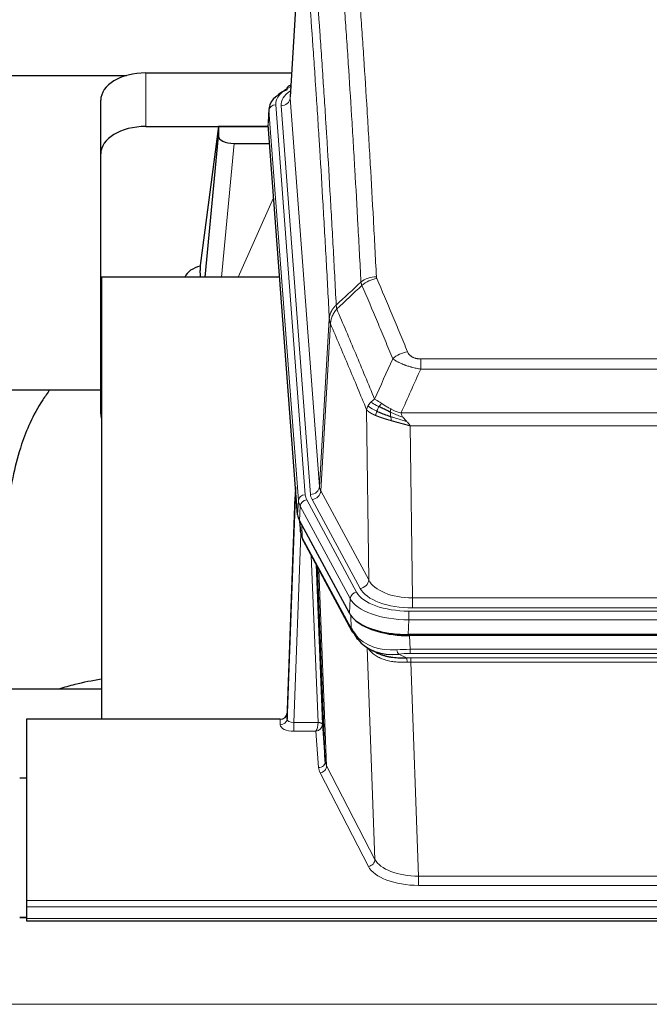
# Model space of a CAD drawing. Header units: inches. Extents: x 0 to 23760, y -13 to 16800.
# Tile 229 of 256: x 18016 to 18296, y 13866 to 14304. Entities that reach past the tile are written whole.
import ezdxf

# ---------------------------------------------------------------- set-up
doc = ezdxf.new("R2010")
doc.units = ezdxf.units.IN
doc.layers.add('1', color=7, linetype='Continuous', true_color=0xffffff)

msp = doc.modelspace()

# ---------------------------------------------------------------- linework, layer by layer
at = {"layer": '1', "color": 2, "linetype": 'Continuous', "lineweight": 25}
for p, q in [((18141.605, 14356.228), (18136.355, 14269.592)), ((18072.177, 14280.19), (18136.998, 14280.19)), ((17897.37, 14278.986), (18063.554, 14278.986)), ((18136.667, 14274.734), (18135.723, 14274.299)), ((18052.177, 14244.214), (18052.177, 14268.016)), ((18126.976, 14264.241), (18126.595, 14257.959)), ((18072.177, 14256.389), (18126.662, 14256.389)), ((18104.487, 14256.299), (18096.439, 14194.513)), ((18126.67, 14256.299), (18104.487, 14256.299)), ((18104.487, 14256.299), (18104.487, 14252.068)), ((18139.719, 14083.722), (18126.601, 14257.175)), ((18098.576, 14189.412), (18104.487, 14252.068)), ((18111.46, 14248.848), (18127.231, 14248.848)), ((18052.177, 14128.56), (18052.177, 14244.214)), ((18096.438, 14194.507), (18096.439, 14194.513)), ((18096.438, 14194.507), (18096.438, 14192.322)), ((18052.463, 14189.411), (18052.463, 13992.844)), ((18131.733, 14189.411), (18052.463, 14189.411)), ((17980.532, 14139.332), (18052.207, 14139.332)), ((18138.782, 14096.103), (18135.025, 13995.465)), ((18135.014, 13992.928), (18138.702, 14091.71)), ((18162.758, 14039.93), (18140.503, 14081.144)), ((18140.631, 14080.908), (18140.994, 14076.106)), ((18140.988, 14076.219), (18140.817, 14080.563)), ((18140.988, 14076.219), (18140.994, 14076.106)), ((18142.132, 14072.31), (18163.879, 14032.034)), ((18152.039, 13974.099), (18148.611, 14060.31)), ((18405.326, 14030.492), (18188.92, 14030.492)), ((18404.735, 14030.01), (18189.512, 14030.01)), ((18172.021, 14023.858), (18174.764, 14022.472)), ((18052.461, 14006.183), (17980.464, 14006.183)), ((18135.025, 13995.465), (18135.014, 13992.928)), ((18019.123, 13992.843), (18019.123, 13912.208)), ((18132.026, 13992.843), (18019.123, 13992.843)), ((18150.81, 13990.717), (18152.039, 13974.099)), ((18019.123, 13966.645), (18016.123, 13966.645)), ((18019.123, 13912.208), (18019.123, 13909.474)), ((18019.123, 13909.474), (18019.123, 13904.226)), ((18019.174, 13904.717), (18016.153, 13904.717)), ((18019.123, 13904.226), (18019.123, 13903.211)), ((18019.123, 13903.211), (18576.123, 13903.211))]:
    msp.add_line(p, q, dxfattribs=at)
at = {"layer": '1', "color": 110, "linetype": 'Continuous', "lineweight": 13}
for p, q in [((18141.607, 14355.606), (18136.359, 14269.016)), ((18072.177, 14256.389), (18072.177, 14280.19)), ((18136.359, 14269.016), (18149.426, 14096.243)), ((18126.982, 14263.455), (18126.601, 14257.175)), ((18140.092, 14090.094), (18126.982, 14263.455)), ((18129.976, 14266.025), (18143.086, 14092.664)), ((18132.367, 14265.59), (18145.434, 14092.817)), ((18111.46, 14248.848), (18105.853, 14189.412)), ((18113.265, 14189.412), (18129.062, 14224.634)), ((18149.426, 14096.243), (18153.802, 14170.92)), ((18154.359, 14168.586), (18150.007, 14094.334)), ((18194.452, 14153.039), (18399.794, 14153.039)), ((18194.452, 14148.475), (18194.452, 14153.039)), ((18399.794, 14148.475), (18194.452, 14148.475)), ((18171.359, 14054.791), (18170.401, 14130.442)), ((18185.72, 14128.996), (18408.526, 14128.996)), ((18404.413, 14123.252), (18189.833, 14123.252)), ((18189.833, 14123.252), (18190.802, 14046.756)), ((18150.007, 14094.334), (18171.359, 14054.791)), ((18139.719, 14083.722), (18140.092, 14090.094)), ((18140.877, 14087.517), (18140.503, 14081.144)), ((18163.051, 14046.451), (18140.877, 14087.517)), ((18143.784, 14090.373), (18165.958, 14049.308)), ((18167.483, 14050.982), (18146.131, 14090.526)), ((18140.634, 14080.903), (18140.988, 14076.219)), ((18141.555, 14079.198), (18141.773, 14073.64)), ((18141.138, 14075.248), (18138.007, 13991.396)), ((18141.773, 14073.64), (18163.52, 14033.364)), ((18148.813, 13991.483), (18145.79, 14065.534)), ((18147.917, 14061.594), (18150.81, 13990.717)), ((18149.157, 14059.299), (18152.624, 13972.089)), ((18162.758, 14039.93), (18163.051, 14046.451)), ((18190.802, 14046.756), (18403.445, 14046.756)), ((18190.802, 14042.342), (18190.802, 14046.756)), ((18163.52, 14033.364), (18163.344, 14039)), ((18189.213, 14040.918), (18405.033, 14040.918)), ((18189.213, 14037.013), (18189.213, 14040.918)), ((18403.445, 14042.342), (18190.802, 14042.342)), ((18189.213, 14037.013), (18188.92, 14030.492)), ((18405.033, 14037.013), (18189.213, 14037.013)), ((18189.512, 14030.01), (18189.702, 14023.919)), ((18174.11, 13930.474), (18170.674, 14024.614)), ((18184.678, 14021.825), (18188.132, 14020.08)), ((18189.702, 14022.054), (18189.702, 14023.919)), ((18189.702, 14023.919), (18404.544, 14023.919)), ((18404.544, 14022.054), (18189.702, 14022.054)), ((18190.044, 14018.246), (18190.044, 14020.111)), ((18190.044, 14020.111), (18404.202, 14020.111)), ((18190.044, 14018.246), (18193.518, 13923.07)), ((18404.202, 14018.246), (18190.044, 14018.246)), ((18132.016, 13990.395), (18132.026, 13992.843)), ((18138.007, 13991.396), (18138.007, 13987.481)), ((18138.007, 13991.396), (18148.812, 13991.396)), ((18138.007, 13987.481), (18147.849, 13987.481)), ((18149.042, 13971.332), (18147.849, 13987.481)), ((18171.201, 13927.411), (18149.716, 13969.025)), ((18152.624, 13972.089), (18174.11, 13930.474)), ((18193.518, 13923.07), (18193.518, 13918.969)), ((18193.518, 13923.07), (18400.728, 13923.07)), ((18400.728, 13918.969), (18193.518, 13918.969)), ((18019.123, 13912.208), (18576.123, 13912.208)), ((18019.123, 13909.474), (18576.123, 13909.474)), ((18016.153, 13904.491), (18019.174, 13904.491)), ((18019.123, 13904.226), (18576.123, 13904.226)), ((16353.623, 13866.096), (21578.623, 13866.096))]:
    msp.add_line(p, q, dxfattribs=at)
at = {"layer": '1', "color": 2, "linetype": 'Continuous', "lineweight": 25}
for centre, major_axis, ratio, start_param, end_param in [((18072.177, 14268.016), (-20, 0), 0.608706, 4.712389, 6.2831853), ((18153.995, 14263.738), (-27.03, 0.194), 0.4633579, 5.502135, 6.3212481), ((18136.981, 14271.575), (1.258, -2.724), 0.6272114, 3.1415983, 4.0254232), ((18072.177, 14244.214), (-20, 0), 0.608706, 4.712389, 6.2831853), ((18111.514, 14252.093), (7.027, 0.031), 0.4617281, 3.1395348, 4.7027345), ((18099.317, 14187.333), (10.208, 0), 0.7029015, 1.8567446, 2.8477011), ((18099.317, 13995.942), (-10.152, 515.131), 0.0020796, 5.0973621, 5.1034661), ((18072.177, 14128.56), (-20, 0), 0.608706, 0, 0.1694742), ((18166.739, 14084.161), (27.037, 0.006), 0.4611335, 3.1763491, 3.3855005), ((18168.783, 14056.43), (-27.174, 22.247), 0.2659533, 0.2482948, 0.280275), ((18167.632, 14085.707), (26.161, 11.46), 0.4493681, 3.0159633, 3.1613144), ((18145.486, 14074.531), (3.584, 1.776), 0.8816114, 2.7716102, 3.1419462), ((18188.978, 14042.976), (27.023, 0.034), 0.4619935, 3.3853572, 3.670307), ((18189.537, 14042.485), (27.01, 0.015), 0.4618579, 3.6271853, 4.7111791), ((18188.978, 14042.976), (27.023, 0.034), 0.4619935, 3.670307, 4.7096668), ((18190.352, 14016.485), (-27.355, 20.182), 0.1876908, 0.3765826, 0.5974134), ((18167.399, 14033.935), (3.52, 1.9), 0.8606628, 3.1415888, 3.5094104), ((18187.656, 14013.622), (-23.434, 19.972), 0.1471226, 0.3626514, 0.5834823), ((18169.176, 14031.253), (3.195, 2.407), 0.6715965, 2.6043549, 3.391291), ((18189.449, 14045.302), (23.359, 16.381), 0.7286412, 3.1732971, 4.057134), ((18132.026, 13995.556), (3, 0.002), 0.9042699, 4.7116987, 6.2488686)]:
    msp.add_ellipse(centre, major_axis=major_axis, ratio=ratio, start_param=start_param, end_param=end_param, dxfattribs=at)
at = {"layer": '1', "color": 110, "linetype": 'Continuous', "lineweight": 13}
for centre, major_axis, ratio, start_param, end_param in [((18153.995, 14266.399), (-24.034, 0.016), 0.461198, 5.4992389, 6.318352), ((18156.387, 14265.964), (-24.034, 0.016), 0.461198, 5.6862399, 6.318352), ((18136.981, 14271.575), (1.258, -2.724), 0.6272114, 2.6666598, 3.1415983), ((18132.367, 14269.138), (3.989, 0.302), 0.8864705, 4.6454478, 6.1638843), ((18129.976, 14263.364), (2.991, 0.226), 0.8864705, 1.5038552, 3.0222916), ((18174.756, 14181.291), (-9.987, -0.512), 0.8285973, 4.6699673, 5.4273767), ((18174.944, 14180.499), (-9.188, -3.948), 0.8056434, 4.3791539, 5.1247913), ((18188.605, 14148.037), (-9.245, -3.812), 0.7933159, 4.3962573, 5.1392153), ((18145.434, 14096.365), (3.989, 0.302), 0.8864705, 4.6454478, 6.1638843), ((18169.452, 14096.755), (20.038, 0.241), 0.4621297, 3.1708089, 3.3799603), ((18138.702, 14089.557), (0.214, 6.443), 0.0117452, 0.5090713, 1.2305416), ((18141.701, 14091.618), (2.998, -0.112), 0.4302668, 3.1576572, 3.7226285), ((18143.086, 14090.003), (2.991, 0.226), 0.8864705, 1.5038552, 3.0222916), ((18167.105, 14093.055), (24.033, 0.005), 0.4611335, 3.1763491, 3.3855005), ((18169.452, 14093.207), (24.033, 0.005), 0.4611335, 3.1763491, 3.3855005), ((18146.131, 14094.074), (3.52, 1.9), 0.8606628, 4.2773553, 5.7957917), ((18167.105, 14090.394), (-27.028, 0.171), 0.4605352, 0.0378207, 0.2469722), ((18143.784, 14087.712), (2.64, 1.425), 0.8606628, 1.1357626, 2.6541991), ((18168.782, 14056.431), (-27.538, 20.422), 0.1820488, 0.3394765, 0.3714569), ((18145.652, 14074.21), (3.52, 1.9), 0.8606628, 2.7414655, 3.1415888), ((18167.483, 14054.531), (3.52, 1.9), 0.8606628, 4.2773553, 5.7957917), ((18190.722, 14057.363), (-20.002, 0.126), 0.5302672, 0.2567917, 1.5781041), ((18165.958, 14046.647), (2.64, 1.425), 0.8606628, 1.1357626, 2.6541991), ((18189.264, 14052.015), (24.02, 0.03), 0.4619935, 3.3853572, 4.7096668), ((18190.722, 14053.815), (-24.002, 0.049), 0.477994, 0.2537759, 1.5750883), ((18189.264, 14049.354), (-27.018, 0.111), 0.4567867, 0.246464, 1.5707737), ((18167.399, 14033.935), (3.52, 1.9), 0.8606628, 2.7414655, 3.1415888), ((18189.449, 14045.302), (25.329, 12.681), 0.6929209, 3.2824386, 4.1662755), ((18190.352, 14016.485), (-27.015, 0.091), 0.2751837, 4.7373543, 4.9581852), ((18184.678, 14025.66), (-0.368, 3.983), 0.2964475, 2.0527062, 2.8396422), ((18190.352, 14012.65), (-23.017, 0.318), 0.4083138, 4.7462544, 4.9670852), ((18190.834, 14010.299), (-24.025, 0.387), 0.4081205, 4.7518285, 4.8316761), ((18188.132, 14016.245), (0.131, -3.998), 0.1099517, 2.0830946, 2.8518059), ((18190.834, 14006.463), (-20.023, 0.877), 0.5868265, 4.777515, 4.8573626), ((18132.016, 13993.019), (-3, 0.013), 0.8746179, 1.5745081, 3.1116779), ((18138.019, 13993.019), (3.004, 0.138), 0.5390598, 3.1127167, 4.683513), ((18147.849, 13990.105), (0.506, 2.997), 0.2740591, 3.694004, 5.2037138), ((18147.813, 13991.451), (-1.001, 0.011), 0.9036686, 3.0924532, 3.1882188), ((18148.812, 13990.535), (1.996, -0.13), 0.4297663, 0.0674602, 1.5988341), ((18148.813, 13990.622), (1.998, 0.082), 0.4302193, 0.0160628, 1.553239), ((18138.019, 13990.395), (6.003, 0.008), 0.4854373, 3.1388974, 4.7096937), ((18147.849, 13990.105), (2.669, 1.608), 0.8008031, 4.262859, 5.7725688), ((18147.813, 13990.59), (2.996, 0.15), 0.8842158, 6.1784609, 6.2742264), ((18149.042, 13973.956), (-2.992, -0.221), 0.8740585, 1.5062672, 3.1117425), ((18172.042, 13974.354), (-20.016, 0.121), 0.4848834, 0.0387668, 0.248091), ((18172.042, 13971.73), (-23.014, 0.002), 0.4845187, 0.0358431, 0.2451673), ((18149.716, 13971.649), (-2.666, -1.376), 0.8484453, 1.1579292, 2.76165), ((18171.201, 13930.035), (-2.666, -1.376), 0.8484453, 1.1579292, 2.76165), ((18193.525, 13932.744), (-20.013, 0.104), 0.483363, 0.2476114, 1.5729934), ((18193.525, 13930.12), (23.012, 0.004), 0.4845836, 3.3866449, 4.7120269)]:
    msp.add_ellipse(centre, major_axis=major_axis, ratio=ratio, start_param=start_param, end_param=end_param, dxfattribs=at)
for points, knots in [([(18162.798, 14372.232), (18163.355, 14365.612), (18164.456, 14352.122), (18166.063, 14331.137), (18167.106, 14316.648), (18167.876, 14305.593), (18168.259, 14300.019), (18168.637, 14294.375), (18168.889, 14290.596), (18169.014, 14288.699), (18169.637, 14279.175), (18170.128, 14271.433), (18170.854, 14259.638), (18171.094, 14255.676), (18171.569, 14247.694), (18171.805, 14243.672), (18172.508, 14231.52), (18173.428, 14215.077), (18174.318, 14198.159), (18174.756, 14189.58)], [0, 0, 0, 0, 0.125, 0.25, 0.375, 0.375, 0.4375, 0.46875, 0.46875, 0.5, 0.5, 0.625, 0.625, 0.6875, 0.6875, 0.75, 0.75, 0.875, 1, 1, 1, 1]), ([(18167.889, 14187.204), (18167.45, 14195.772), (18166.559, 14212.671), (18165.637, 14229.094), (18164.934, 14241.232), (18164.698, 14245.249), (18164.221, 14253.222), (18163.981, 14257.179), (18163.255, 14268.96), (18162.763, 14276.693), (18162.139, 14286.206), (18162.013, 14288.101), (18161.762, 14291.875), (18161.383, 14297.513), (18161, 14303.081), (18160.228, 14314.122), (18159.184, 14328.595), (18157.575, 14349.555), (18156.473, 14363.03), (18155.914, 14369.642)], [0, 0, 0, 0, 0.125, 0.25, 0.25, 0.3125, 0.3125, 0.375, 0.375, 0.5, 0.5, 0.53125, 0.53125, 0.5625, 0.625, 0.625, 0.75, 0.875, 1, 1, 1, 1]), ([(18144.663, 14362.222), (18145.234, 14355.531), (18146.362, 14341.888), (18148.007, 14320.647), (18149.073, 14305.968), (18149.862, 14294.764), (18150.253, 14289.114), (18150.704, 14282.436), (18150.897, 14279.557), (18151.025, 14277.633), (18151.089, 14276.669), (18151.408, 14271.839), (18151.787, 14265.995), (18152.225, 14259.095), (18152.412, 14256.12), (18152.536, 14254.133), (18152.598, 14253.137), (18153.154, 14244.159), (18154.127, 14227.952), (18155.537, 14202.899), (18156.446, 14185.703), (18156.892, 14176.982)], [0, 0, 0, 0, 0.125, 0.25, 0.375, 0.375, 0.4375, 0.46875, 0.484375, 0.484375, 0.5, 0.5, 0.5625, 0.59375, 0.609375, 0.609375, 0.625, 0.625, 0.75, 0.875, 1, 1, 1, 1]), ([(18153.802, 14170.92), (18153.358, 14179.614), (18152.452, 14196.756), (18151.045, 14221.73), (18150.075, 14237.888), (18149.52, 14246.838), (18149.458, 14247.831), (18149.335, 14249.812), (18149.149, 14252.778), (18148.712, 14259.657), (18148.333, 14265.483), (18148.015, 14270.299), (18147.952, 14271.26), (18147.824, 14273.178), (18147.632, 14276.049), (18147.182, 14282.707), (18146.792, 14288.34), (18146.006, 14299.511), (18144.942, 14314.148), (18143.301, 14335.329), (18142.177, 14348.933), (18141.607, 14355.606)], [0, 0, 0, 0, 0.125, 0.25, 0.375, 0.375, 0.390625, 0.390625, 0.40625, 0.4375, 0.5, 0.5, 0.515625, 0.515625, 0.53125, 0.5625, 0.625, 0.625, 0.75, 0.875, 1, 1, 1, 1]), ([(18174.944, 14188.785), (18174.888, 14188.916), (18174.844, 14189.048), (18174.782, 14189.313), (18174.763, 14189.446), (18174.756, 14189.58)], [0, 0, 0, 0, 0.5, 0.5, 1, 1, 1, 1]), ([(18174.944, 14188.785), (18177.229, 14183.444), (18179.51, 14178.058), (18182.926, 14169.91), (18184.063, 14167.182), (18186.336, 14161.705), (18187.471, 14158.954), (18188.605, 14156.193)], [0, 0, 0, 0, 0.5, 0.5, 0.75, 0.75, 1, 1, 1, 1]), ([(18182.025, 14153.135), (18180.889, 14155.894), (18179.753, 14158.642), (18177.478, 14164.115), (18176.339, 14166.84), (18172.919, 14174.98), (18170.636, 14180.362), (18168.347, 14185.698)], [0, 0, 0, 0, 0.25, 0.25, 0.5, 0.5, 1, 1, 1, 1]), ([(18153.802, 14170.92), (18153.803, 14170.935), (18153.805, 14170.965), (18153.808, 14171.01), (18153.811, 14171.054), (18153.815, 14171.099), (18153.819, 14171.144), (18153.823, 14171.189), (18153.827, 14171.234), (18153.832, 14171.278), (18153.837, 14171.323), (18153.842, 14171.368), (18153.847, 14171.412), (18153.853, 14171.457), (18153.859, 14171.502), (18153.865, 14171.546), (18153.871, 14171.591), (18153.878, 14171.636), (18153.884, 14171.68), (18153.892, 14171.725), (18153.899, 14171.769), (18153.907, 14171.814), (18153.914, 14171.858), (18153.923, 14171.902), (18153.931, 14171.947), (18153.94, 14171.991), (18153.948, 14172.035), (18153.958, 14172.08), (18153.967, 14172.124), (18153.977, 14172.168), (18153.986, 14172.212), (18153.997, 14172.256), (18154.007, 14172.3), (18154.018, 14172.344), (18154.028, 14172.388), (18154.04, 14172.432), (18154.051, 14172.476), (18154.063, 14172.52), (18154.074, 14172.564), (18154.087, 14172.607), (18154.099, 14172.651), (18154.112, 14172.695), (18154.124, 14172.738), (18154.137, 14172.782), (18154.151, 14172.825), (18154.164, 14172.869), (18154.178, 14172.912), (18154.192, 14172.955), (18154.207, 14172.999), (18154.221, 14173.042), (18154.236, 14173.085), (18154.251, 14173.128), (18154.266, 14173.171), (18154.282, 14173.214), (18154.298, 14173.257), (18154.314, 14173.3), (18154.33, 14173.343), (18154.347, 14173.385), (18154.363, 14173.428), (18154.38, 14173.47), (18154.398, 14173.513), (18154.415, 14173.555), (18154.433, 14173.598), (18154.451, 14173.64), (18154.469, 14173.682), (18154.487, 14173.724), (18154.506, 14173.766), (18154.525, 14173.808), (18154.544, 14173.85), (18154.563, 14173.892), (18154.583, 14173.933), (18154.603, 14173.975), (18154.623, 14174.017), (18154.643, 14174.058), (18154.664, 14174.099), (18154.685, 14174.141), (18154.712, 14174.194), (18154.745, 14174.259), (18154.786, 14174.336), (18154.828, 14174.412), (18154.87, 14174.488), (18154.914, 14174.564), (18154.958, 14174.64), (18155.002, 14174.715), (18155.048, 14174.79), (18155.094, 14174.865), (18155.141, 14174.939), (18155.189, 14175.013), (18155.238, 14175.086), (18155.288, 14175.16), (18155.338, 14175.233), (18155.389, 14175.305), (18155.44, 14175.377), (18155.493, 14175.449), (18155.546, 14175.52), (18155.6, 14175.591), (18155.654, 14175.662), (18155.71, 14175.732), (18155.766, 14175.802), (18155.823, 14175.871), (18155.88, 14175.94), (18155.938, 14176.009), (18155.997, 14176.077), (18156.057, 14176.144), (18156.117, 14176.211), (18156.178, 14176.278), (18156.24, 14176.345), (18156.302, 14176.41), (18156.365, 14176.476), (18156.428, 14176.541), (18156.493, 14176.605), (18156.558, 14176.669), (18156.623, 14176.733), (18156.689, 14176.796), (18156.756, 14176.858), (18156.824, 14176.92), (18156.869, 14176.961), (18156.892, 14176.982)], [0, 0, 0, 0, 0.0066687, 0.0133374, 0.0200061, 0.0266746, 0.0333432, 0.0400116, 0.0466801, 0.0533484, 0.0600168, 0.066685, 0.0733532, 0.0800214, 0.0866895, 0.0933575, 0.1000255, 0.1066935, 0.1133614, 0.1200292, 0.126697, 0.1333647, 0.1400324, 0.1467001, 0.1533676, 0.1600352, 0.1667026, 0.1733701, 0.1800374, 0.1867047, 0.193372, 0.2000392, 0.2067064, 0.2133735, 0.2200405, 0.2267075, 0.2333745, 0.2400414, 0.2467082, 0.253375, 0.2600418, 0.2667085, 0.2733751, 0.2800417, 0.2867082, 0.2933747, 0.3000412, 0.3067075, 0.3133739, 0.3200401, 0.3267064, 0.3333725, 0.3400387, 0.3467047, 0.3533708, 0.3600367, 0.3667026, 0.3733685, 0.3800343, 0.3867001, 0.3933658, 0.4000315, 0.4066971, 0.4133626, 0.4200281, 0.4266936, 0.433359, 0.4400243, 0.4466896, 0.4533549, 0.4600201, 0.4666852, 0.4733503, 0.4800154, 0.4866804, 0.4933453, 0.5000102, 0.5125098, 0.5250093, 0.5375088, 0.5500082, 0.5625077, 0.5750071, 0.5875066, 0.600006, 0.6125054, 0.6250049, 0.6375043, 0.6500037, 0.6625032, 0.6750026, 0.6875021, 0.7000016, 0.7125011, 0.7250006, 0.7375001, 0.7499997, 0.7624993, 0.7749989, 0.7874985, 0.7999982, 0.812498, 0.8249977, 0.8374975, 0.8499974, 0.8624973, 0.8749972, 0.8874972, 0.8999973, 0.9124974, 0.9249976, 0.9374978, 0.9499981, 0.9624985, 0.9749989, 0.9874994, 1, 1, 1, 1]), ([(18154.359, 14168.586), (18154.38, 14169.17), (18154.458, 14169.757), (18154.721, 14170.924), (18154.907, 14171.503), (18155.378, 14172.634), (18155.664, 14173.187), (18156.322, 14174.251), (18156.695, 14174.761), (18157.104, 14175.244)], [0, 0, 0, 0, 0.25, 0.25, 0.5, 0.5, 0.75, 0.75, 1, 1, 1, 1]), ([(18157.104, 14175.244), (18157.029, 14175.538), (18156.986, 14175.841), (18156.928, 14176.431), (18156.913, 14176.718), (18156.892, 14176.982)], [0, 0, 0, 0, 0.5, 0.5, 1, 1, 1, 1]), ([(18157.104, 14175.244), (18159.926, 14168.689), (18162.742, 14162.065), (18166.955, 14152.026), (18168.358, 14148.662), (18171.16, 14141.9), (18172.56, 14138.502), (18173.958, 14135.087)], [0, 0, 0, 0, 0.5, 0.5, 0.75, 0.75, 1, 1, 1, 1]), ([(18154.359, 14168.586), (18154.354, 14168.599), (18154.343, 14168.624), (18154.328, 14168.662), (18154.313, 14168.701), (18154.298, 14168.74), (18154.283, 14168.78), (18154.267, 14168.821), (18154.252, 14168.862), (18154.236, 14168.904), (18154.221, 14168.947), (18154.206, 14168.99), (18154.19, 14169.034), (18154.175, 14169.078), (18154.16, 14169.123), (18154.144, 14169.169), (18154.129, 14169.215), (18154.114, 14169.262), (18154.099, 14169.309), (18154.085, 14169.357), (18154.07, 14169.406), (18154.056, 14169.455), (18154.041, 14169.505), (18154.027, 14169.556), (18154.013, 14169.607), (18154, 14169.659), (18153.987, 14169.711), (18153.966, 14169.796), (18153.94, 14169.908), (18153.911, 14170.045), (18153.888, 14170.172), (18153.868, 14170.289), (18153.853, 14170.396), (18153.84, 14170.494), (18153.83, 14170.581), (18153.822, 14170.658), (18153.816, 14170.725), (18153.811, 14170.782), (18153.808, 14170.829), (18153.805, 14170.866), (18153.804, 14170.893), (18153.803, 14170.91), (18153.802, 14170.918), (18153.802, 14170.92)], [0, 0, 0, 0, 0.0155037, 0.0313049, 0.0474035, 0.0637997, 0.0804935, 0.097485, 0.1147743, 0.1323613, 0.1502462, 0.1684289, 0.1869096, 0.2056883, 0.224765, 0.2441397, 0.2638126, 0.2837835, 0.3040527, 0.32462, 0.3454856, 0.3666494, 0.3881116, 0.409872, 0.4319308, 0.454288, 0.4769435, 0.4998975, 0.5635611, 0.6228928, 0.6778927, 0.7285606, 0.7748966, 0.8169007, 0.8545729, 0.8879131, 0.9169214, 0.9415977, 0.9619421, 0.9779545, 0.989635, 0.9969835, 1, 1, 1, 1]), ([(18170.401, 14130.442), (18169.07, 14133.682), (18167.738, 14136.908), (18165.07, 14143.328), (18163.735, 14146.522), (18159.724, 14156.058), (18157.044, 14162.354), (18154.359, 14168.586)], [0, 0, 0, 0, 0.25, 0.25, 0.5, 0.5, 1, 1, 1, 1]), ([(18194.452, 14148.475), (18194.117, 14148.536), (18193.784, 14148.599), (18193.121, 14148.733), (18192.792, 14148.802), (18191.817, 14149.02), (18191.179, 14149.176), (18190.476, 14149.365), (18190.398, 14149.386), (18190.243, 14149.429), (18190.165, 14149.45), (18189.934, 14149.515), (18189.781, 14149.559), (18189.327, 14149.693), (18188.732, 14149.875), (18188.159, 14150.067), (18187.738, 14150.214), (18187.529, 14150.289), (18187.324, 14150.364), (18187.187, 14150.415), (18187.12, 14150.44), (18186.514, 14150.671), (18186.006, 14150.881), (18185.287, 14151.205), (18185.054, 14151.314), (18184.716, 14151.48), (18184.605, 14151.535), (18184.386, 14151.647), (18184.279, 14151.703), (18183.752, 14151.985), (18183.363, 14152.213), (18182.649, 14152.672), (18182.322, 14152.903), (18182.025, 14153.135)], [0, 0, 0, 0, 0.0625, 0.0625, 0.125, 0.125, 0.25, 0.25, 0.265625, 0.265625, 0.28125, 0.28125, 0.3125, 0.3125, 0.375, 0.4375, 0.4375, 0.46875, 0.484375, 0.484375, 0.5, 0.5, 0.625, 0.625, 0.6875, 0.6875, 0.71875, 0.71875, 0.75, 0.75, 0.875, 0.875, 1, 1, 1, 1]), ([(18194.452, 14153.039), (18194.269, 14153.039), (18194.087, 14153.043), (18193.723, 14153.062), (18193.543, 14153.076), (18193.188, 14153.114), (18193.012, 14153.138), (18192.666, 14153.197), (18192.495, 14153.231), (18192.284, 14153.281), (18192.242, 14153.292), (18192.158, 14153.313), (18192.034, 14153.346), (18191.912, 14153.382), (18191.673, 14153.456), (18191.366, 14153.566), (18191.078, 14153.693), (18190.905, 14153.778), (18190.871, 14153.795), (18190.803, 14153.83), (18190.769, 14153.848), (18190.669, 14153.902), (18190.604, 14153.939), (18190.415, 14154.052), (18190.295, 14154.131), (18190.069, 14154.293), (18189.962, 14154.377), (18189.759, 14154.55), (18189.663, 14154.639), (18189.55, 14154.753), (18189.528, 14154.776), (18189.484, 14154.822), (18189.463, 14154.845), (18189.399, 14154.915), (18189.358, 14154.962), (18189.239, 14155.104), (18189.166, 14155.2), (18189.029, 14155.393), (18188.965, 14155.491), (18188.788, 14155.787), (18188.689, 14155.988), (18188.605, 14156.193)], [0, 0, 0, 0, 0.0625, 0.0625, 0.125, 0.125, 0.1875, 0.1875, 0.25, 0.25, 0.265625, 0.265625, 0.28125, 0.3125, 0.3125, 0.375, 0.4375, 0.4375, 0.453125, 0.453125, 0.46875, 0.46875, 0.5, 0.5, 0.5625, 0.5625, 0.625, 0.625, 0.6875, 0.6875, 0.703125, 0.703125, 0.71875, 0.71875, 0.75, 0.75, 0.8125, 0.8125, 0.875, 0.875, 1, 1, 1, 1]), ([(18170.401, 14130.442), (18170.458, 14130.727), (18170.54, 14131.015), (18170.754, 14131.587), (18170.885, 14131.873), (18171.04, 14132.155)], [0, 0, 0, 0, 0.5, 0.5, 1, 1, 1, 1]), ([(18171.04, 14132.155), (18171.197, 14132.43), (18171.377, 14132.701), (18171.781, 14133.233), (18172.005, 14133.492), (18172.251, 14133.743)], [0, 0, 0, 0, 0.5, 0.5, 1, 1, 1, 1]), ([(18174.923, 14129.739), (18174.488, 14129.943), (18174.078, 14130.147), (18172.548, 14130.962), (18171.653, 14131.571), (18171.04, 14132.155)], [0, 0, 0, 0, 0.25, 0.25, 1, 1, 1, 1]), ([(18172.251, 14133.743), (18172.497, 14133.987), (18172.763, 14134.222), (18173.333, 14134.672), (18173.637, 14134.886), (18173.958, 14135.087)], [0, 0, 0, 0, 0.5, 0.5, 1, 1, 1, 1]), ([(18175.909, 14131.812), (18175.537, 14132), (18175.181, 14132.182), (18173.82, 14132.888), (18172.949, 14133.36), (18172.251, 14133.743)], [0, 0, 0, 0, 0.25, 0.25, 1, 1, 1, 1]), ([(18177.133, 14133.192), (18176.834, 14133.386), (18176.544, 14133.574), (18175.417, 14134.294), (18174.651, 14134.76), (18173.958, 14135.087)], [0, 0, 0, 0, 0.25, 0.25, 1, 1, 1, 1]), ([(18174.923, 14129.739), (18174.954, 14129.827), (18174.986, 14129.916), (18175.121, 14130.273), (18175.234, 14130.544), (18175.483, 14131.072), (18175.619, 14131.33), (18175.811, 14131.655), (18175.859, 14131.734), (18175.909, 14131.812)], [0, 0, 0, 0, 0.125, 0.125, 0.5, 0.5, 0.875, 0.875, 1, 1, 1, 1]), ([(18175.909, 14131.812), (18176.007, 14131.967), (18176.109, 14132.115), (18176.366, 14132.459), (18176.523, 14132.643), (18176.834, 14132.958), (18176.987, 14133.09), (18177.133, 14133.192)], [0, 0, 0, 0, 0.25, 0.25, 0.625, 0.625, 1, 1, 1, 1]), ([(18181.102, 14130.784), (18180.922, 14130.88), (18180.744, 14130.978), (18180.037, 14131.372), (18179.522, 14131.679), (18178.528, 14132.293), (18178.048, 14132.6), (18177.434, 14132.997), (18177.283, 14133.095), (18177.133, 14133.192)], [0, 0, 0, 0, 0.125, 0.125, 0.5, 0.5, 0.875, 0.875, 1, 1, 1, 1]), ([(18174.433, 14127.893), (18174.421, 14127.898), (18174.398, 14127.908), (18174.363, 14127.923), (18174.328, 14127.938), (18174.292, 14127.953), (18174.256, 14127.969), (18174.219, 14127.985), (18174.182, 14128.001), (18174.145, 14128.017), (18174.107, 14128.033), (18174.069, 14128.05), (18174.031, 14128.067), (18173.992, 14128.084), (18173.953, 14128.101), (18173.913, 14128.119), (18173.873, 14128.137), (18173.833, 14128.155), (18173.793, 14128.173), (18173.752, 14128.192), (18173.711, 14128.21), (18173.67, 14128.229), (18173.628, 14128.249), (18173.586, 14128.268), (18173.544, 14128.288), (18173.502, 14128.308), (18173.459, 14128.328), (18173.416, 14128.348), (18173.373, 14128.369), (18173.329, 14128.39), (18173.286, 14128.411), (18173.242, 14128.433), (18173.198, 14128.454), (18173.154, 14128.476), (18173.109, 14128.498), (18173.065, 14128.521), (18173.02, 14128.543), (18172.975, 14128.566), (18172.93, 14128.589), (18172.884, 14128.613), (18172.839, 14128.637), (18172.793, 14128.661), (18172.748, 14128.685), (18172.702, 14128.709), (18172.656, 14128.734), (18172.61, 14128.759), (18172.564, 14128.784), (18172.518, 14128.81), (18172.472, 14128.836), (18172.426, 14128.862), (18172.38, 14128.888), (18172.333, 14128.915), (18172.287, 14128.941), (18172.241, 14128.969), (18172.195, 14128.996), (18172.148, 14129.024), (18172.102, 14129.052), (18172.056, 14129.08), (18172.01, 14129.108), (18171.964, 14129.137), (18171.918, 14129.166), (18171.872, 14129.195), (18171.827, 14129.225), (18171.781, 14129.255), (18171.736, 14129.285), (18171.69, 14129.316), (18171.645, 14129.346), (18171.6, 14129.377), (18171.555, 14129.409), (18171.511, 14129.44), (18171.466, 14129.472), (18171.422, 14129.504), (18171.378, 14129.537), (18171.335, 14129.569), (18171.291, 14129.602), (18171.248, 14129.636), (18171.205, 14129.669), (18171.163, 14129.703), (18171.121, 14129.737), (18171.079, 14129.772), (18171.037, 14129.806), (18170.996, 14129.841), (18170.955, 14129.877), (18170.915, 14129.912), (18170.875, 14129.948), (18170.836, 14129.984), (18170.797, 14130.021), (18170.758, 14130.058), (18170.72, 14130.095), (18170.682, 14130.132), (18170.645, 14130.17), (18170.609, 14130.208), (18170.572, 14130.246), (18170.537, 14130.285), (18170.502, 14130.323), (18170.468, 14130.362), (18170.434, 14130.402), (18170.412, 14130.428), (18170.401, 14130.442)], [0, 0, 0, 0, 0.0060657, 0.012223, 0.0184718, 0.0248123, 0.0312443, 0.0377679, 0.0443831, 0.0510899, 0.0578883, 0.0647782, 0.0717598, 0.0788329, 0.0859977, 0.093254, 0.1006019, 0.1080414, 0.1155725, 0.1231952, 0.1309095, 0.1387154, 0.1466129, 0.1546019, 0.1626826, 0.1708549, 0.1791188, 0.1874742, 0.1959213, 0.20446, 0.2130903, 0.2218121, 0.2306256, 0.2395307, 0.2485274, 0.2576156, 0.2667955, 0.276067, 0.2854301, 0.2948848, 0.3044311, 0.314069, 0.3237985, 0.3336196, 0.3435324, 0.3535367, 0.3636326, 0.3738202, 0.3840993, 0.3944701, 0.4049324, 0.4154864, 0.426132, 0.4368691, 0.4476979, 0.4586183, 0.4696303, 0.480734, 0.4919292, 0.503216, 0.5145945, 0.5260645, 0.5376262, 0.5492795, 0.5610244, 0.5728609, 0.584789, 0.5968087, 0.60892, 0.621123, 0.6334175, 0.6458037, 0.6582815, 0.6708509, 0.6835119, 0.6962645, 0.7091087, 0.7220445, 0.735072, 0.748191, 0.7614017, 0.774704, 0.7880979, 0.8015834, 0.8151605, 0.8288293, 0.8425896, 0.8564416, 0.8703852, 0.8844204, 0.8985472, 0.9127656, 0.9270756, 0.9414773, 0.9559705, 0.9705554, 0.9852319, 1, 1, 1, 1]), ([(18174.433, 14127.893), (18174.469, 14128.074), (18174.511, 14128.279), (18174.616, 14128.725), (18174.679, 14128.966), (18174.805, 14129.388), (18174.861, 14129.562), (18174.923, 14129.739)], [0, 0, 0, 0, 0.375, 0.375, 0.75, 0.75, 1, 1, 1, 1]), ([(18181.436, 14125.562), (18181.414, 14125.568), (18181.37, 14125.58), (18181.304, 14125.599), (18181.238, 14125.618), (18181.172, 14125.637), (18181.106, 14125.655), (18181.04, 14125.674), (18180.973, 14125.693), (18180.907, 14125.712), (18180.841, 14125.731), (18180.774, 14125.751), (18180.708, 14125.77), (18180.641, 14125.789), (18180.575, 14125.808), (18180.508, 14125.828), (18180.442, 14125.847), (18180.375, 14125.866), (18180.308, 14125.886), (18180.241, 14125.905), (18180.175, 14125.925), (18180.108, 14125.945), (18180.041, 14125.964), (18179.974, 14125.984), (18179.907, 14126.004), (18179.84, 14126.024), (18179.773, 14126.044), (18179.706, 14126.064), (18179.639, 14126.084), (18179.572, 14126.104), (18179.505, 14126.124), (18179.438, 14126.144), (18179.371, 14126.164), (18179.304, 14126.185), (18179.237, 14126.205), (18179.169, 14126.226), (18179.102, 14126.246), (18179.035, 14126.267), (18178.968, 14126.287), (18178.901, 14126.308), (18178.834, 14126.329), (18178.767, 14126.349), (18178.7, 14126.37), (18178.633, 14126.391), (18178.566, 14126.412), (18178.499, 14126.433), (18178.432, 14126.454), (18178.365, 14126.475), (18178.298, 14126.497), (18178.231, 14126.518), (18178.164, 14126.539), (18178.097, 14126.561), (18178.03, 14126.582), (18177.963, 14126.604), (18177.897, 14126.625), (18177.83, 14126.647), (18177.763, 14126.669), (18177.697, 14126.69), (18177.63, 14126.712), (18177.564, 14126.734), (18177.497, 14126.756), (18177.431, 14126.778), (18177.365, 14126.8), (18177.298, 14126.823), (18177.232, 14126.845), (18177.166, 14126.867), (18177.1, 14126.89), (18177.034, 14126.912), (18176.968, 14126.935), (18176.902, 14126.957), (18176.837, 14126.98), (18176.771, 14127.002), (18176.705, 14127.025), (18176.64, 14127.048), (18176.575, 14127.071), (18176.509, 14127.094), (18176.444, 14127.117), (18176.379, 14127.14), (18176.314, 14127.163), (18176.25, 14127.187), (18176.185, 14127.21), (18176.12, 14127.234), (18176.056, 14127.257), (18175.991, 14127.281), (18175.927, 14127.304), (18175.863, 14127.328), (18175.799, 14127.352), (18175.735, 14127.376), (18175.672, 14127.399), (18175.608, 14127.423), (18175.545, 14127.448), (18175.482, 14127.472), (18175.419, 14127.496), (18175.356, 14127.52), (18175.293, 14127.545), (18175.23, 14127.569), (18175.168, 14127.593), (18175.106, 14127.618), (18175.044, 14127.643), (18174.982, 14127.667), (18174.92, 14127.692), (18174.858, 14127.717), (18174.797, 14127.742), (18174.736, 14127.767), (18174.675, 14127.792), (18174.614, 14127.817), (18174.553, 14127.843), (18174.493, 14127.868), (18174.453, 14127.885), (18174.433, 14127.893)], [0, 0, 0, 0, 0.0082024, 0.0164263, 0.0246716, 0.0329384, 0.0412265, 0.0495362, 0.0578672, 0.0662198, 0.0745938, 0.0829892, 0.0914062, 0.0998446, 0.1083045, 0.1167859, 0.1252887, 0.1338131, 0.1423589, 0.1509263, 0.1595151, 0.1681255, 0.1767574, 0.1854108, 0.1940858, 0.2027822, 0.2115002, 0.2202398, 0.2290008, 0.2377835, 0.2465876, 0.2554134, 0.2642606, 0.2731295, 0.2820199, 0.2909319, 0.2998654, 0.3088206, 0.3177973, 0.3267956, 0.3358154, 0.3448569, 0.35392, 0.3630047, 0.3721109, 0.3812388, 0.3903883, 0.3995594, 0.4087522, 0.4179665, 0.4272025, 0.4364601, 0.4457393, 0.4550402, 0.4643627, 0.4737069, 0.4830727, 0.4924601, 0.5018692, 0.5113, 0.5207524, 0.5302265, 0.5397222, 0.5492397, 0.5587788, 0.5683395, 0.577922, 0.5875261, 0.5971519, 0.6067994, 0.6164686, 0.6261595, 0.6358721, 0.6456064, 0.6553624, 0.6651401, 0.6749395, 0.6847606, 0.6946034, 0.704468, 0.7143542, 0.7242622, 0.734192, 0.7441434, 0.7541166, 0.7641115, 0.7741282, 0.7841666, 0.7942268, 0.8043087, 0.8144123, 0.8245377, 0.8346848, 0.8448538, 0.8550444, 0.8652568, 0.875491, 0.885747, 0.8960247, 0.9063242, 0.9166455, 0.9269886, 0.9373534, 0.9477401, 0.9581485, 0.9685787, 0.9790306, 0.9895044, 1, 1, 1, 1]), ([(18180.952, 14129.415), (18180.951, 14129.57), (18180.952, 14129.718), (18180.966, 14130.061), (18180.982, 14130.245), (18181.03, 14130.557), (18181.062, 14130.687), (18181.102, 14130.784)], [0, 0, 0, 0, 0.25, 0.25, 0.625, 0.625, 1, 1, 1, 1]), ([(18186.591, 14127.097), (18185.181, 14127.619), (18183.744, 14128.203), (18181.874, 14129.007), (18181.41, 14129.211), (18180.952, 14129.415)], [0, 0, 0, 0, 0.75, 0.75, 1, 1, 1, 1]), ([(18181.121, 14127.355), (18181.109, 14127.442), (18181.097, 14127.529), (18181.053, 14127.882), (18181.024, 14128.151), (18180.98, 14128.677), (18180.965, 14128.934), (18180.955, 14129.258), (18180.953, 14129.337), (18180.952, 14129.415)], [0, 0, 0, 0, 0.125, 0.125, 0.5, 0.5, 0.875, 0.875, 1, 1, 1, 1]), ([(18185.72, 14128.996), (18184.5, 14129.262), (18183.324, 14129.704), (18181.83, 14130.407), (18181.463, 14130.593), (18181.102, 14130.784)], [0, 0, 0, 0, 0.75, 0.75, 1, 1, 1, 1]), ([(18181.436, 14125.562), (18181.402, 14125.733), (18181.363, 14125.929), (18181.281, 14126.361), (18181.238, 14126.596), (18181.171, 14127.009), (18181.145, 14127.18), (18181.121, 14127.355)], [0, 0, 0, 0, 0.375, 0.375, 0.75, 0.75, 1, 1, 1, 1]), ([(18188.262, 14125.2), (18186.49, 14125.704), (18184.66, 14126.234), (18182.287, 14126.976), (18181.699, 14127.164), (18181.121, 14127.355)], [0, 0, 0, 0, 0.75, 0.75, 1, 1, 1, 1]), ([(18186.591, 14127.097), (18186.473, 14127.255), (18186.363, 14127.412), (18186.114, 14127.807), (18185.989, 14128.043), (18185.803, 14128.519), (18185.742, 14128.757), (18185.72, 14128.996)], [0, 0, 0, 0, 0.25, 0.25, 0.625, 0.625, 1, 1, 1, 1]), ([(18188.262, 14125.2), (18188.189, 14125.28), (18188.114, 14125.359), (18187.818, 14125.677), (18187.597, 14125.915), (18187.169, 14126.388), (18186.964, 14126.625), (18186.712, 14126.94), (18186.65, 14127.018), (18186.591, 14127.097)], [0, 0, 0, 0, 0.125, 0.125, 0.5, 0.5, 0.875, 0.875, 1, 1, 1, 1]), ([(18189.833, 14123.252), (18189.811, 14123.258), (18189.767, 14123.271), (18189.7, 14123.29), (18189.634, 14123.308), (18189.567, 14123.327), (18189.5, 14123.346), (18189.434, 14123.365), (18189.367, 14123.384), (18189.299, 14123.403), (18189.232, 14123.422), (18189.165, 14123.441), (18189.098, 14123.46), (18189.03, 14123.479), (18188.963, 14123.497), (18188.895, 14123.516), (18188.827, 14123.535), (18188.759, 14123.554), (18188.691, 14123.573), (18188.623, 14123.592), (18188.555, 14123.611), (18188.487, 14123.63), (18188.418, 14123.649), (18188.35, 14123.668), (18188.281, 14123.687), (18188.213, 14123.706), (18188.144, 14123.725), (18188.075, 14123.744), (18188.006, 14123.763), (18187.937, 14123.782), (18187.868, 14123.801), (18187.799, 14123.82), (18187.73, 14123.838), (18187.66, 14123.857), (18187.591, 14123.876), (18187.521, 14123.896), (18187.452, 14123.915), (18187.382, 14123.934), (18187.312, 14123.953), (18187.243, 14123.972), (18187.173, 14123.991), (18187.103, 14124.01), (18187.033, 14124.029), (18186.963, 14124.048), (18186.892, 14124.067), (18186.822, 14124.086), (18186.752, 14124.105), (18186.681, 14124.124), (18186.611, 14124.143), (18186.54, 14124.163), (18186.47, 14124.182), (18186.399, 14124.201), (18186.328, 14124.22), (18186.258, 14124.239), (18186.187, 14124.258), (18186.116, 14124.278), (18186.045, 14124.297), (18185.974, 14124.316), (18185.903, 14124.335), (18185.832, 14124.354), (18185.76, 14124.374), (18185.689, 14124.393), (18185.618, 14124.412), (18185.546, 14124.432), (18185.475, 14124.451), (18185.403, 14124.47), (18185.332, 14124.49), (18185.26, 14124.509), (18185.189, 14124.528), (18185.117, 14124.548), (18185.045, 14124.567), (18184.974, 14124.587), (18184.902, 14124.606), (18184.83, 14124.625), (18184.758, 14124.645), (18184.686, 14124.664), (18184.614, 14124.684), (18184.542, 14124.703), (18184.47, 14124.723), (18184.398, 14124.743), (18184.326, 14124.762), (18184.254, 14124.782), (18184.182, 14124.801), (18184.11, 14124.821), (18184.038, 14124.841), (18183.966, 14124.86), (18183.893, 14124.88), (18183.821, 14124.9), (18183.749, 14124.919), (18183.677, 14124.939), (18183.604, 14124.959), (18183.532, 14124.979), (18183.46, 14124.998), (18183.387, 14125.018), (18183.315, 14125.038), (18183.243, 14125.058), (18183.17, 14125.078), (18183.098, 14125.098), (18183.026, 14125.118), (18182.953, 14125.138), (18182.881, 14125.158), (18182.809, 14125.177), (18182.736, 14125.198), (18182.664, 14125.218), (18182.591, 14125.238), (18182.519, 14125.258), (18182.447, 14125.278), (18182.374, 14125.298), (18182.302, 14125.318), (18182.23, 14125.338), (18182.157, 14125.358), (18182.085, 14125.379), (18182.013, 14125.399), (18181.941, 14125.419), (18181.868, 14125.439), (18181.796, 14125.46), (18181.724, 14125.48), (18181.652, 14125.5), (18181.58, 14125.521), (18181.508, 14125.541), (18181.46, 14125.555), (18181.436, 14125.562)], [0, 0, 0, 0, 0.007775, 0.0155603, 0.0233558, 0.0311618, 0.038978, 0.0468046, 0.0546416, 0.0624889, 0.0703466, 0.0782147, 0.0860931, 0.093982, 0.1018813, 0.109791, 0.1177112, 0.1256417, 0.1335828, 0.1415343, 0.1494962, 0.1574687, 0.1654516, 0.173445, 0.1814489, 0.1894634, 0.1974883, 0.2055238, 0.2135699, 0.2216264, 0.2296936, 0.2377713, 0.2458596, 0.2539585, 0.2620679, 0.270188, 0.2783187, 0.28646, 0.2946119, 0.3027745, 0.3109477, 0.3191316, 0.3273261, 0.3355314, 0.3437472, 0.3519738, 0.3602111, 0.3684591, 0.3767178, 0.3849872, 0.3932673, 0.4015582, 0.4098598, 0.4181722, 0.4264954, 0.4348293, 0.443174, 0.4515295, 0.4598958, 0.4682728, 0.4766607, 0.4850594, 0.493469, 0.5018893, 0.5103206, 0.5187626, 0.5272155, 0.5356793, 0.544154, 0.5526395, 0.561136, 0.5696433, 0.5781615, 0.5866906, 0.5952307, 0.6037817, 0.6123436, 0.6209165, 0.6295003, 0.638095, 0.6467007, 0.6553174, 0.6639451, 0.6725838, 0.6812334, 0.6898941, 0.6985657, 0.7072484, 0.7159421, 0.7246468, 0.7333625, 0.7420893, 0.7508272, 0.759576, 0.768336, 0.777107, 0.7858891, 0.7946823, 0.8034866, 0.812302, 0.8211284, 0.829966, 0.8388147, 0.8476746, 0.8565455, 0.8654276, 0.8743209, 0.8832252, 0.8921408, 0.9010675, 0.9100054, 0.9189544, 0.9279147, 0.9368861, 0.9458688, 0.9548626, 0.9638676, 0.9728839, 0.9819114, 0.9909501, 1, 1, 1, 1]), ([(18189.833, 14123.252), (18189.681, 14123.5), (18189.505, 14123.747), (18189.122, 14124.236), (18188.914, 14124.479), (18188.557, 14124.88), (18188.41, 14125.04), (18188.262, 14125.2)], [0, 0, 0, 0, 0.375, 0.375, 0.75, 0.75, 1, 1, 1, 1]), ([(18188.45, 14018.217), (18187.962, 14018.197), (18187.478, 14018.184), (18186.518, 14018.175), (18186.043, 14018.178), (18185.1, 14018.205), (18184.634, 14018.227), (18183.708, 14018.291), (18183.25, 14018.333), (18182.568, 14018.413), (18182.342, 14018.442), (18182.005, 14018.49), (18181.892, 14018.506), (18181.669, 14018.541), (18181.558, 14018.559), (18181.007, 14018.652), (18180.575, 14018.737), (18179.732, 14018.928), (18178.908, 14019.14), (18178.122, 14019.395), (18177.355, 14019.671), (18176.982, 14019.82), (18176.573, 14020), (18176.527, 14020.02), (18176.437, 14020.061), (18176.392, 14020.081), (18176.258, 14020.143), (18175.992, 14020.269), (18175.734, 14020.399), (18175.229, 14020.667), (18174.907, 14020.854), (18174.29, 14021.244), (18173.996, 14021.447), (18173.435, 14021.869), (18173.169, 14022.088), (18172.791, 14022.426), (18172.669, 14022.541), (18172.491, 14022.716), (18172.432, 14022.774), (18172.317, 14022.892), (18172.26, 14022.952), (18171.983, 14023.25), (18171.777, 14023.493), (18171.399, 14023.986), (18171.227, 14024.236), (18171.071, 14024.488)], [0, 0, 0, 0, 0.0625, 0.0625, 0.125, 0.125, 0.1875, 0.1875, 0.25, 0.25, 0.28125, 0.28125, 0.296875, 0.296875, 0.3125, 0.3125, 0.375, 0.375, 0.4375, 0.5, 0.5, 0.5625, 0.5625, 0.5703125, 0.5703125, 0.578125, 0.578125, 0.59375, 0.625, 0.625, 0.6875, 0.6875, 0.75, 0.75, 0.8125, 0.8125, 0.84375, 0.84375, 0.859375, 0.859375, 0.875, 0.875, 0.9375, 0.9375, 1, 1, 1, 1])]:
    msp.add_open_spline(points, degree=3, knots=knots, dxfattribs=at)
for points in [[(18156.892, 14176.982), (18160.557, 14180.39), (18164.222, 14183.798), (18167.889, 14187.204)], [(18168.347, 14185.698), (18164.599, 14182.215), (18160.851, 14178.73), (18157.104, 14175.244)], [(18168.347, 14185.698), (18168.235, 14185.956), (18168.046, 14186.466), (18167.929, 14186.96), (18167.889, 14187.204)], [(18173.958, 14135.087), (18176.632, 14141.109), (18179.321, 14147.125), (18182.025, 14153.135)], [(18194.452, 14148.475), (18191.524, 14141.989), (18188.613, 14135.496), (18185.72, 14128.996)]]:
    msp.add_open_spline(points, degree=3, dxfattribs=at)
at = {"layer": '1', "color": 2, "linetype": 'Continuous', "lineweight": 25}
for points, knots in [([(18029.569, 14139.363), (18028.435, 14137.856), (18022.485, 14129.333), (18016.912, 14116.189), (18013.033, 14101.231), (18010.61, 14087.348), (18008.603, 14072.119), (18006.632, 14053.616), (18005, 14035.333), (18003.713, 14018.965), (18002.911, 14009.825), (18002.615, 14006.307)], [0, 0, 0, 0, 0.0321271, 0.1811391, 0.2945987, 0.4244837, 0.5723167, 0.6990076, 0.8399552, 0.939366, 1, 1, 1, 1]), ([(18180.952, 14129.415), (18180.723, 14129.517), (18180.496, 14129.619), (18179.595, 14130.029), (18178.935, 14130.336), (18177.666, 14130.941), (18177.056, 14131.239), (18176.284, 14131.623), (18176.094, 14131.718), (18175.909, 14131.812)], [0, 0, 0, 0, 0.125, 0.125, 0.5, 0.5, 0.875, 0.875, 1, 1, 1, 1]), ([(18181.121, 14127.355), (18180.832, 14127.45), (18180.545, 14127.546), (18179.412, 14127.932), (18178.588, 14128.228), (18177.024, 14128.826), (18176.282, 14129.129), (18175.364, 14129.535), (18175.14, 14129.637), (18174.923, 14129.739)], [0, 0, 0, 0, 0.125, 0.125, 0.5, 0.5, 0.875, 0.875, 1, 1, 1, 1]), ([(18174.713, 14022.497), (18174.816, 14022.445), (18174.921, 14022.394), (18175.118, 14022.299), (18175.211, 14022.256), (18175.351, 14022.192), (18175.398, 14022.17), (18175.493, 14022.128), (18175.92, 14021.939), (18176.361, 14021.764), (18177.168, 14021.474), (18177.997, 14021.204), (18178.869, 14020.976), (18179.764, 14020.769), (18180.222, 14020.675), (18180.808, 14020.57), (18180.926, 14020.55), (18181.164, 14020.511), (18181.283, 14020.492), (18181.643, 14020.437), (18181.883, 14020.403), (18182.608, 14020.31), (18183.096, 14020.258), (18184.08, 14020.174), (18184.576, 14020.142), (18185.577, 14020.095), (18186.082, 14020.081), (18187.1, 14020.069), (18187.614, 14020.071), (18188.132, 14020.08)], [0, 0, 0, 0, 0.0294734, 0.0294734, 0.0550135, 0.0550135, 0.0677836, 0.0677836, 0.0805537, 0.1827144, 0.1827144, 0.2848751, 0.3870358, 0.3870358, 0.4891965, 0.4891965, 0.5147367, 0.5147367, 0.5402769, 0.5402769, 0.5913572, 0.5913572, 0.6935179, 0.6935179, 0.7956786, 0.7956786, 0.8978393, 0.8978393, 1, 1, 1, 1]), ([(18033.706, 14006.411), (18035.999, 14007.139), (18042.04, 14008.845), (18048.402, 14010.122), (18052.302, 14010.741)], [0, 0, 0, 0, 0.3916437, 1, 1, 1, 1])]:
    msp.add_open_spline(points, degree=3, knots=knots, dxfattribs=at)
msp.add_open_spline([(18141.902, 14072.755), (18142.012, 14072.533), (18142.132, 14072.31)], degree=2, dxfattribs=at)

doc.saveas('drawing.dxf')
